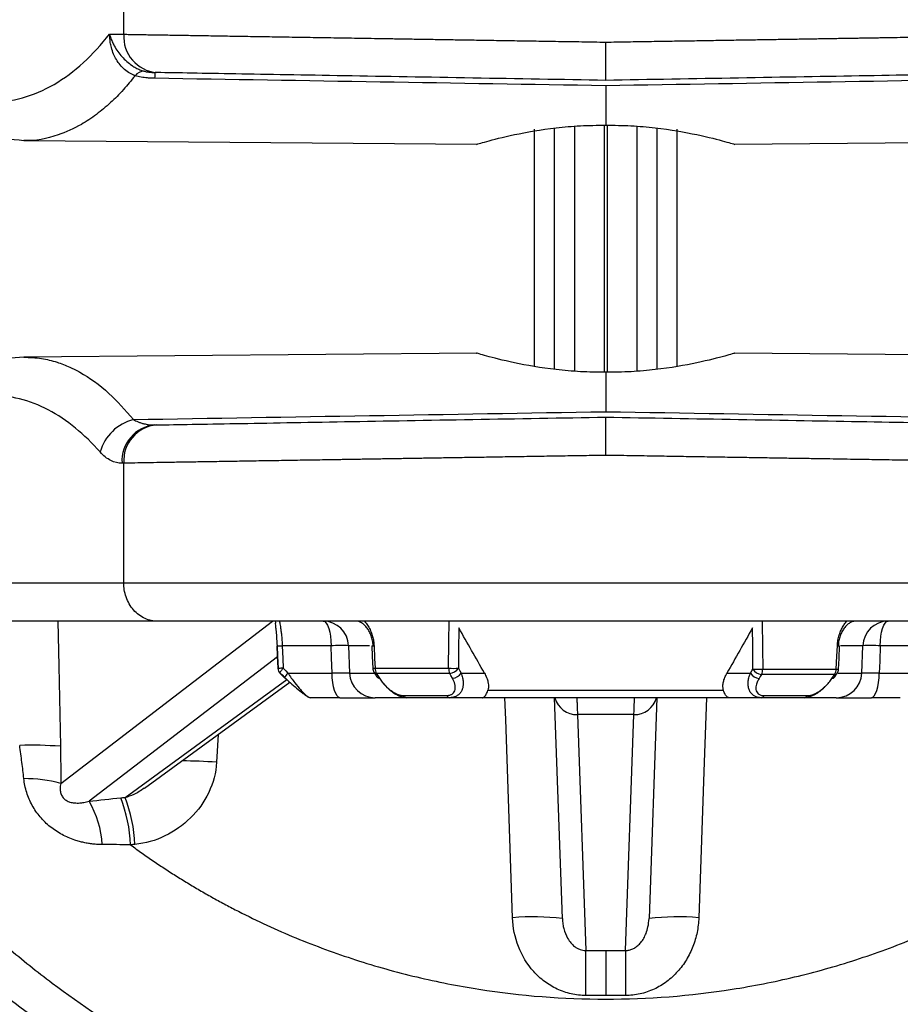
# Model space of a CAD drawing. Header units: millimetres. Extents: x 5 to 597, y 5 to 415.
# Tile 124 of 136: x 491.45 to 498.35, y 307.45 to 315.16. Entities that reach past the tile are written whole.
import ezdxf

# ---------------------------------------------------------------- set-up
doc = ezdxf.new("R2010")
doc.units = ezdxf.units.MM

msp = doc.modelspace()

# ---------------------------------------------------------------- linework, layer by layer
at = {"color": 7, "linetype": 'Continuous', "lineweight": 25}
for p, q in [((492.2633, 315.0504), (492.2633, 315.2233)), ((492.1521, 315.0524), (492.2633, 315.0504)), ((492.5215, 314.7505), (492.5081, 314.7507)), ((496.0393, 314.6465), (496.0393, 314.3374)), ((495.4822, 312.4462), (495.4822, 314.3058)), ((495.6393, 312.423), (495.6393, 314.3151)), ((496.4393, 314.3151), (496.4393, 312.423)), ((496.5964, 314.3058), (496.5964, 312.4462)), ((491.4816, 314.2188), (495.0294, 314.1879)), ((497.0491, 314.1879), (500.597, 314.2188)), ((495.0295, 312.5502), (491.4815, 312.5193)), ((500.5971, 312.5193), (497.0493, 312.5502)), ((496.0393, 312.4007), (496.0393, 312.0916)), ((492.5081, 311.9874), (492.5215, 311.9877)), ((492.2633, 311.6877), (492.2499, 311.6875)), ((492.2633, 310.7491), (492.2633, 311.6877)), ((490.1561, 310.7491), (492.2633, 310.7491)), ((492.5268, 310.4491), (490.4195, 310.4491)), ((493.8882, 310.256), (493.5055, 310.256)), ((494.0251, 310.256), (494.0326, 310.0421)), ((498.046, 310.0421), (498.0535, 310.256)), ((498.5731, 310.256), (498.1904, 310.256)), ((493.5491, 310.0421), (493.8958, 310.0421)), ((494.2324, 310.0799), (494.8089, 310.0799)), ((494.8172, 310.0396), (494.2446, 310.0396)), ((494.907, 310.0421), (495.0892, 310.0421)), ((496.9894, 310.0421), (497.1737, 310.0421)), ((497.8327, 310.032), (497.2607, 310.032)), ((497.2697, 310.0738), (497.8459, 310.0738)), ((497.8544, 310.0428), (497.855, 310.0438)), ((497.8642, 310.0731), (497.8643, 310.0731)), ((498.1827, 310.0421), (498.533, 310.0421)), ((492.4255, 309.1398), (493.5646, 309.9702)), ((494.4533, 309.8666), (494.794, 309.8666)), ((495.116, 309.9076), (496.9626, 309.9076)), ((497.2802, 309.8652), (497.6206, 309.8652)), ((493.9576, 309.8491), (493.7251, 309.8491)), ((494.4812, 309.8491), (494.2324, 309.8491)), ((494.8159, 309.8491), (494.4812, 309.8491)), ((495.074, 309.8491), (494.8159, 309.8491)), ((497.0046, 309.8491), (495.074, 309.8491)), ((495.6998, 308.1172), (495.6393, 309.8491)), ((496.4393, 309.8491), (496.3788, 308.1172)), ((497.2591, 309.8491), (497.0046, 309.8491)), ((497.5938, 309.8491), (497.2591, 309.8491)), ((497.8462, 309.8491), (497.5938, 309.8491)), ((498.3477, 309.8491), (498.121, 309.8491)), ((496.2604, 309.7162), (495.8182, 309.7162)), ((495.8182, 309.7162), (495.8828, 307.8667)), ((496.1958, 307.8667), (496.2604, 309.7162)), ((496.0393, 307.8669), (496.0393, 307.5144))]:
    msp.add_line(p, q, dxfattribs=at)
at = {"color": 8, "linetype": 'Continuous', "lineweight": 25}
for p, q in [((495.7937, 314.329), (495.7937, 312.4091)), ((496.0288, 312.4057), (496.0288, 314.3324)), ((496.0498, 314.3324), (496.0498, 312.4057)), ((496.2849, 312.4091), (496.2849, 314.329)), ((491.7691, 309.1767), (493.4299, 310.4491)), ((494.19, 310.256), (494.0251, 310.256)), ((498.0535, 310.256), (497.8784, 310.256)), ((493.4685, 310.1689), (491.9912, 309.0371)), ((494.0326, 310.0421), (494.2282, 310.0421)), ((497.8614, 310.0421), (498.046, 310.0421)), ((492.2738, 309.0674), (493.541, 309.9912)), ((493.0022, 309.5602), (492.9903, 309.3435))]:
    msp.add_line(p, q, dxfattribs=at)
at = {"color": 8, "linetype": 'Continuous', "lineweight": 25, "flags": 128}
for points in [[(491.7468, 310.4491), (491.7541, 310.0957), (491.767, 309.468)], [(495.3098, 308.1242), (495.2562, 309.6772), (495.2503, 309.8491)], [(496.8283, 309.8491), (496.8109, 309.3444), (496.7688, 308.1242)]]:
    msp.add_lwpolyline(points, dxfattribs=at)
at = {"color": 7, "linetype": 'Continuous', "lineweight": 25, "flags": 128}
for points in [[(493.8264, 310.4491), (493.8382, 310.4454), (493.8496, 310.4345), (493.8601, 310.4168), (493.8694, 310.3929), (493.877, 310.3638), (493.8829, 310.3304), (493.8866, 310.294), (493.8882, 310.256)], [(494.8089, 310.0799), (494.8112, 310.2866), (494.813, 310.4491)], [(497.2656, 310.4491), (497.2679, 310.2389), (497.2697, 310.0738)], [(498.1904, 310.256), (498.192, 310.294), (498.1957, 310.3304), (498.2015, 310.3638), (498.2092, 310.3929), (498.2185, 310.4168), (498.229, 310.4345), (498.2404, 310.4454), (498.2522, 310.4491)], [(494.889, 310.3964), (494.8872, 310.2191), (494.8857, 310.0799)], [(497.1929, 310.0738), (497.191, 310.2544), (497.1896, 310.3964)], [(493.466, 310.2555), (493.4651, 310.2555), (493.4641, 310.2557), (493.465, 310.256)], [(493.472, 310.0799), (493.4681, 310.1785), (493.465, 310.256)], [(493.466, 310.2555), (493.4692, 310.1758), (493.473, 310.0793)], [(493.5055, 310.256), (493.5095, 310.1574), (493.5125, 310.0799)], [(493.8958, 310.0421), (493.8916, 310.1619), (493.8882, 310.256)], [(494.206, 310.2554), (494.2096, 310.1757), (494.2141, 310.0792)], [(494.2242, 310.256), (494.2288, 310.1574), (494.2324, 310.0799)], [(497.8459, 310.0738), (497.8506, 310.1758), (497.8544, 310.256)], [(497.8642, 310.0731), (497.868, 310.1556), (497.8726, 310.2554)], [(498.1904, 310.256), (498.1861, 310.1362), (498.1827, 310.0421)], [(493.5125, 310.0799), (493.5027, 310.0796), (493.4937, 310.0794), (493.486, 310.0793), (493.4796, 310.0792), (493.475, 310.0793), (493.4721, 310.0794), (493.4711, 310.0796), (493.472, 310.0799)], [(493.4873, 310.0443), (493.5039, 310.0272), (493.5239, 310.0064)], [(493.5223, 310.0054), (493.5054, 310.0229), (493.4893, 310.0396)], [(493.5125, 310.0799), (493.533, 310.0587), (493.5491, 310.0421)], [(493.9576, 309.8491), (493.9458, 309.8527), (493.9345, 309.8636), (493.9239, 309.8813), (493.9147, 309.9052), (493.907, 309.9343), (493.9011, 309.9677), (493.8974, 310.0041), (493.8958, 310.0421)], [(494.2232, 310.0501), (494.2331, 310.0341), (494.2459, 310.0134)], [(494.2446, 310.0396), (494.2577, 310.0184), (494.268, 310.0017)], [(494.8385, 310.0017), (494.8266, 310.0229), (494.8172, 310.0396)], [(494.8857, 310.0799), (494.8976, 310.0587), (494.907, 310.0421)], [(497.1737, 310.0421), (497.1845, 310.0598), (497.1929, 310.0738)], [(497.2607, 310.032), (497.25, 310.0142), (497.2415, 310.0003)], [(497.8117, 310.0003), (497.8235, 310.018), (497.8327, 310.032)], [(497.834, 310.0121), (497.8435, 310.0264), (497.855, 310.0438)], [(498.121, 309.8491), (498.1328, 309.8527), (498.1441, 309.8636), (498.1546, 309.8813), (498.1639, 309.9052), (498.1716, 309.9343), (498.1774, 309.9677), (498.1812, 310.0041), (498.1827, 310.0421)], [(493.5258, 310.0017), (493.5241, 310.003), (493.5238, 310.0056), (493.5239, 310.0064)]]:
    msp.add_lwpolyline(points, dxfattribs=at)
at = {"color": 7, "linetype": 'Continuous', "lineweight": 25}
for centre, radius, start, end in [((492.5456, 315.0323), 0.2829, 176.32692, 265.11771), ((492.4343, 314.6535), 0.1092, 97.2608, 138.83747), ((492.9326, 314.7034), 0.4272, 173.64914, 179.75416), ((492.4324, 311.6729), 0.3693, 104.73234, 163.83711), ((492.5321, 311.7056), 0.2829, 94.88229, 183.67308), ((492.5456, 311.7058), 0.2829, 94.88229, 183.67308), ((493.8252, 310.2491), 0.2, 2, 90), ((498.2534, 310.2491), 0.2, 90, 178), ((493.5311, 310.082), 0.06, 182.27557, 224.01718), ((493.4916, 310.0429), 0.00446, 161.52327, 214.88056), ((494.2324, 310.0491), 0.2, 182, 270), ((494.274, 310.082), 0.06, 182.64181, 211.74793), ((494.3071, 310.0804), 0.0747, 180.38281, 213.14557), ((494.8473, 311.1274), 1.0482, 267.9005, 272.0995), ((494.91, 310.0796), 0.101, 179.83521, 203.34873), ((494.8092, 310.1315), 0.0923, 274.96278, 325.9967), ((494.8305, 310.0937), 0.0923, 275.00248, 325.99937), ((497.2499, 310.0897), 0.0898, 212.01813, 264.66331), ((497.2313, 311.1212), 1.0481, 267.90033, 272.09967), ((497.269, 310.1214), 0.0898, 212.02029, 264.69982), ((497.1707, 310.0732), 0.099, 335.39574, 0.33429), ((497.7721, 310.0741), 0.0737, 325.19633, 359.76177), ((497.8462, 310.0491), 0.2, 270, 358), ((497.8043, 310.0759), 0.06, 326.50724, 357.35811), ((494.2674, 310.0274), 0.0257, 213.2087, 271.16514), ((497.812, 310.0267), 0.0264, 269.37899, 326.37158), ((494.4834, 309.8835), 0.0345, 209.20774, 266.25473), ((494.8196, 309.876), 0.0272, 200.19696, 262.19359), ((497.2558, 309.8751), 0.0263, 277.11859, 337.71546), ((497.5918, 309.8828), 0.0338, 273.36174, 328.59148), ((491.54, 306.3843), 3.0921, 85.79023, 91.70439), ((491.4855, 308.1337), 1.0809, 74.79079, 90.27632), ((491.3591, 308.6599), 0.7362, 2.95725, 30.82691), ((491.1393, 308.6402), 1.1789, 2.67271, 21.06768), ((491.1636, 308.643), 1.1886, 2.6828, 20.92268), ((495.4711, 306.2384), 1.8927, 83.06084, 94.89009), ((496.6075, 306.2384), 1.8927, 85.10991, 96.93916), ((460.9837, 307.4858), 34.9012, 0.04668, 0.62537), ((531.0949, 307.4858), 34.9012, 179.37463, 179.95332)]:
    msp.add_arc(centre, radius, start, end, dxfattribs=at)
at = {"color": 8, "linetype": 'Continuous', "lineweight": 25}
for centre, radius, start, end in [((493.4761, 310.9313), 0.6759, 269.14313, 272.4943), ((493.9638, 308.802), 1.456, 87.58955, 92.97781), ((494.1867, 311.0218), 0.7666, 271.43902, 272.80463), ((497.8871, 310.8938), 0.6386, 267.05888, 268.69852), ((498.1148, 308.802), 1.456, 87.02219, 92.41045), ((493.5831, 310.0033), 0.1042, 132.65958, 156.83234), ((493.6198, 309.9654), 0.1043, 132.67217, 156.8229), ((494.1988, 310.7504), 0.6713, 271.3054, 272.87643), ((494.244, 310.0653), 0.0257, 213.24982, 271.23744), ((497.8329, 310.0588), 0.0268, 269.51226, 323.30522), ((497.8786, 310.7096), 0.6367, 267.05513, 268.70791), ((495.8124, 309.8918), 0.1757, 194.08518, 271.87965), ((496.2662, 309.8918), 0.1757, 268.12035, 345.91482), ((492.6156, 303.3988), 5.9565, 86.39315, 88.99757)]:
    msp.add_arc(centre, radius, start, end, dxfattribs=at)
at = {"color": 7, "linetype": 'Continuous', "lineweight": 25}
for points, knots in [([(490.2798, 315.085), (490.3429, 315.0008), (490.4108, 314.923), (490.555, 314.785), (490.6313, 314.7248), (490.7901, 314.626), (490.8727, 314.5874), (491.0412, 314.5346), (491.1271, 314.5204), (491.2991, 314.5174), (491.3851, 314.5286), (491.5541, 314.5755), (491.637, 314.6112), (491.7969, 314.7045), (491.8738, 314.762), (492.0194, 314.895), (492.0881, 314.9703), (492.1521, 315.0524)], [0, 0, 0, 0, 0.125, 0.125, 0.25, 0.25, 0.375, 0.375, 0.5, 0.5, 0.625, 0.625, 0.75, 0.75, 0.875, 0.875, 1, 1, 1, 1]), ([(492.1521, 315.0524), (492.1541, 315.0452), (492.1581, 315.0313), (492.1654, 315.0112), (492.173, 314.9928), (492.1808, 314.9761), (492.1944, 314.9498), (492.2156, 314.9156), (492.2486, 314.8739), (492.2857, 314.8369), (492.3234, 314.8079), (492.3581, 314.787), (492.3892, 314.772), (492.4102, 314.7652), (492.4205, 314.7618)], [0, 0, 0, 0, 0.058416, 0.112668, 0.162757, 0.208685, 0.250454, 0.381367, 0.500291, 0.629172, 0.75012, 0.835591, 0.918806, 1, 1, 1, 1]), ([(492.3521, 314.7254), (492.3517, 314.7255), (492.3508, 314.7258), (492.349, 314.7265), (492.3459, 314.7276), (492.3396, 314.73), (492.3271, 314.7355), (492.3021, 314.7485), (492.2556, 314.7822), (492.2129, 314.8351), (492.1822, 314.8969), (492.1668, 314.9424), (492.1554, 314.9949), (492.1533, 315.0302), (492.1521, 315.0524)], [0, 0, 0, 0, 0.003736, 0.007492, 0.015022, 0.030151, 0.06067, 0.12269, 0.250114, 0.499359, 0.617243, 0.749472, 0.842403, 1, 1, 1, 1]), ([(492.2633, 315.0504), (492.2788, 315.0502), (492.31, 315.0497), (492.3593, 315.0489), (492.4108, 315.048), (492.4647, 315.0471), (492.5209, 315.0462), (492.5794, 315.0453), (492.6404, 315.0443), (492.7038, 315.0432), (492.7695, 315.0422), (492.8377, 315.0411), (492.9083, 315.0399), (492.9814, 315.0387), (493.0568, 315.0375), (493.1347, 315.0362), (493.215, 315.0349), (493.2976, 315.0336), (493.3827, 315.0322), (493.4702, 315.0308), (493.56, 315.0294), (493.6522, 315.0279), (493.7466, 315.0263), (493.8393, 315.0248), (493.9314, 315.0233), (494.0242, 315.0218), (494.1235, 315.0202), (494.2294, 315.0184), (494.3421, 315.0166), (494.4617, 315.0146), (494.5882, 315.0126), (494.7218, 315.0104), (494.8625, 315.0081), (495.0103, 315.0057), (495.1651, 315.0032), (495.3269, 315.0006), (495.4957, 314.9979), (495.6711, 314.9951), (495.8531, 314.9921), (495.9766, 314.9901), (496.0393, 314.9891)], [0, 0, 0, 0, 0.02085, 0.041879, 0.063086, 0.084472, 0.106037, 0.127781, 0.149703, 0.171805, 0.194085, 0.216543, 0.239181, 0.261997, 0.284992, 0.308166, 0.331519, 0.35505, 0.37876, 0.402649, 0.426717, 0.450963, 0.475389, 0.499993, 0.521666, 0.544617, 0.568844, 0.594348, 0.62113, 0.649188, 0.678523, 0.709135, 0.741024, 0.77419, 0.808633, 0.844353, 0.881349, 0.919623, 0.959173, 1, 1, 1, 1]), ([(496.0393, 314.9891), (496.0682, 314.9896), (496.1256, 314.9905), (496.2111, 314.9919), (496.2953, 314.9933), (496.3782, 314.9946), (496.4597, 314.9959), (496.5399, 314.9972), (496.6186, 314.9985), (496.696, 314.9997), (496.7719, 315.0009), (496.8463, 315.0021), (496.9194, 315.0033), (496.9909, 315.0045), (497.061, 315.0056), (497.1296, 315.0067), (497.1967, 315.0078), (497.2623, 315.0089), (497.3265, 315.0099), (497.3892, 315.0109), (497.4504, 315.0119), (497.5101, 315.0129), (497.5683, 315.0139), (497.6251, 315.0148), (497.6805, 315.0157), (497.7344, 315.0166), (497.7868, 315.0174), (497.8378, 315.0183), (497.8874, 315.0191), (497.9357, 315.0199), (497.9825, 315.0206), (498.0279, 315.0214), (498.072, 315.0221), (498.1147, 315.0228), (498.1561, 315.0235), (498.1961, 315.0241), (498.2819, 315.0255), (498.4109, 315.0276), (498.5789, 315.0303), (498.7389, 315.0329), (498.8909, 315.0354), (499.0348, 315.0377), (499.1705, 315.0399), (499.2982, 315.042), (499.4177, 315.0439), (499.5291, 315.0458), (499.6325, 315.0474), (499.7284, 315.049), (499.7865, 315.0499), (499.8153, 315.0504)], [0, 0, 0, 0, 0.018823, 0.03738, 0.055669, 0.073692, 0.091448, 0.108937, 0.126159, 0.143114, 0.159802, 0.176224, 0.192379, 0.208266, 0.223887, 0.239242, 0.254329, 0.269149, 0.283703, 0.297989, 0.312009, 0.325762, 0.339248, 0.352467, 0.36542, 0.378105, 0.390524, 0.402675, 0.41456, 0.426178, 0.43753, 0.448614, 0.459431, 0.469982, 0.480266, 0.490282, 0.500032, 0.545, 0.589367, 0.633133, 0.676299, 0.718864, 0.760828, 0.802192, 0.842955, 0.883117, 0.922679, 0.96164, 1, 1, 1, 1]), ([(496.0393, 314.6891), (496.0393, 314.6893), (496.0393, 314.6897), (496.0393, 314.6933), (496.0392, 314.6998), (496.0392, 314.71), (496.0392, 314.7244), (496.0392, 314.7433), (496.0392, 314.7672), (496.0393, 314.7958), (496.0393, 314.829), (496.0394, 314.866), (496.0394, 314.9058), (496.0394, 314.9471), (496.0393, 314.9752), (496.0393, 314.9891)], [0, 0, 0, 0, 0.053096, 0.110887, 0.173489, 0.240935, 0.313139, 0.389872, 0.470736, 0.555155, 0.642378, 0.7315, 0.821511, 0.911356, 1, 1, 1, 1]), ([(490.3644, 314.8391), (490.4293, 314.7614), (490.5848, 314.5753), (490.8613, 314.384), (491.1721, 314.2454), (491.3783, 314.2277), (491.4816, 314.2188)], [0, 0, 0, 0, 0.191489, 0.458449, 0.728576, 1, 1, 1, 1]), ([(492.4205, 314.7618), (492.4245, 314.7607), (492.4327, 314.7585), (492.446, 314.7559), (492.4602, 314.7538), (492.4754, 314.7522), (492.4916, 314.7511), (492.5024, 314.7508), (492.5081, 314.7507)], [0, 0, 0, 0, 0.1442, 0.294185, 0.452659, 0.621921, 0.80386, 1, 1, 1, 1]), ([(496.0393, 314.6891), (495.6985, 314.695), (495.3452, 314.7012), (494.6502, 314.7133), (494.3089, 314.7193), (493.6783, 314.7303), (493.3894, 314.7353), (492.8925, 314.744), (492.6846, 314.7476), (492.5215, 314.7505)], [0, 0, 0, 0, 0.25, 0.25, 0.5, 0.5, 0.75, 0.75, 1, 1, 1, 1]), ([(499.5571, 314.7505), (499.394, 314.7476), (499.1861, 314.744), (498.6892, 314.7353), (498.4003, 314.7303), (497.7697, 314.7193), (497.4284, 314.7133), (496.7334, 314.7012), (496.3801, 314.695), (496.0393, 314.6891)], [0, 0, 0, 0, 0.25, 0.25, 0.5, 0.5, 0.75, 0.75, 1, 1, 1, 1]), ([(492.5054, 314.7053), (492.496, 314.7055), (492.4776, 314.706), (492.4504, 314.708), (492.4242, 314.7108), (492.3991, 314.7146), (492.375, 314.7194), (492.3597, 314.7234), (492.3521, 314.7253)], [0, 0, 0, 0, 0.177673, 0.349771, 0.517122, 0.680626, 0.841246, 1, 1, 1, 1]), ([(495.0294, 314.1879), (495.0293, 314.1879), (495.0228, 314.186), (495.0456, 314.1928), (495.1185, 314.2138), (495.3076, 314.264), (495.5859, 314.3129), (495.8398, 314.3355), (495.9728, 314.3368), (496.0393, 314.3374)], [0, 0, 0, 0, 0.000387, 0.125707, 0.251103, 0.50042, 0.749446, 0.87464, 1, 1, 1, 1]), ([(496.0393, 314.3374), (496.1056, 314.3368), (496.2386, 314.3355), (496.4925, 314.3129), (496.7708, 314.264), (496.9598, 314.2139), (497.0328, 314.1928), (497.0557, 314.186), (497.0491, 314.1879), (497.0491, 314.1879)], [0, 0, 0, 0, 0.125038, 0.250477, 0.499603, 0.748524, 0.873842, 0.998561, 1, 1, 1, 1]), ([(491.4816, 312.5193), (491.388, 312.5119), (491.2013, 312.4972), (490.9185, 312.3847), (490.6417, 312.2095), (490.4734, 312.0307), (490.3899, 311.942)], [0, 0, 0, 0, 0.252892, 0.504835, 0.754387, 1, 1, 1, 1]), ([(496.0393, 312.4007), (495.9731, 312.4013), (495.8402, 312.4026), (495.5864, 312.4252), (495.3079, 312.4741), (495.1188, 312.5242), (495.0457, 312.5453), (495.0229, 312.5521), (495.0294, 312.5502), (495.0295, 312.5502)], [0, 0, 0, 0, 0.124796, 0.250304, 0.499421, 0.748443, 0.873932, 0.998727, 1, 1, 1, 1]), ([(497.0493, 312.5502), (497.0493, 312.5502), (497.0558, 312.5522), (497.0331, 312.5454), (496.9603, 312.5243), (496.7714, 312.4742), (496.4932, 312.4253), (496.2393, 312.4026), (496.1062, 312.4013), (496.0393, 312.4007)], [0, 0, 0, 0, 0.000196, 0.125684, 0.250632, 0.500154, 0.74926, 0.873936, 1, 1, 1, 1]), ([(492.0777, 311.7757), (491.9557, 311.9144), (491.8185, 312.0282), (491.5256, 312.182), (491.3701, 312.2217), (491.0591, 312.2168), (490.9039, 312.1722), (490.6125, 312.0092), (490.4764, 311.8911), (490.3558, 311.7485)], [0, 0, 0, 0, 0.25, 0.25, 0.5, 0.5, 0.75, 0.75, 1, 1, 1, 1]), ([(492.3385, 312.0301), (492.3444, 312.0269), (492.3567, 312.0201), (492.3766, 312.0113), (492.3984, 312.0033), (492.4246, 311.9959), (492.4614, 311.9886), (492.4903, 311.9879), (492.5081, 311.9874)], [0, 0, 0, 0, 0.109861, 0.230062, 0.36056, 0.50124, 0.693133, 1, 1, 1, 1]), ([(492.5215, 311.9877), (492.6846, 311.9905), (492.8925, 311.9941), (493.3894, 312.0028), (493.6783, 312.0078), (494.3089, 312.0189), (494.6502, 312.0248), (495.3452, 312.0369), (495.6985, 312.0431), (496.0393, 312.0491)], [0, 0, 0, 0, 0.25, 0.25, 0.5, 0.5, 0.75, 0.75, 1, 1, 1, 1]), ([(496.0393, 311.749), (496.0393, 311.757), (496.0393, 311.7732), (496.0393, 311.7977), (496.0393, 311.8226), (496.0392, 311.8474), (496.0392, 311.8721), (496.0392, 311.8961), (496.0392, 311.9193), (496.0392, 311.9412), (496.0393, 311.9657), (496.0394, 311.9916), (496.0394, 312.0162), (496.0393, 312.0348), (496.0393, 312.0468), (496.0393, 312.0483), (496.0393, 312.0491)], [0, 0, 0, 0, 0.050866, 0.103271, 0.157101, 0.212216, 0.26845, 0.32561, 0.383487, 0.44185, 0.50046, 0.594826, 0.693462, 0.794957, 0.897698, 1, 1, 1, 1]), ([(496.0393, 312.0491), (496.3801, 312.0431), (496.7334, 312.0369), (497.4284, 312.0248), (497.7697, 312.0189), (498.4003, 312.0078), (498.6892, 312.0028), (499.1861, 311.9941), (499.394, 311.9905), (499.5571, 311.9877)], [0, 0, 0, 0, 0.25, 0.25, 0.5, 0.5, 0.75, 0.75, 1, 1, 1, 1]), ([(492.2499, 311.6875), (492.2198, 311.6869), (492.1903, 311.694), (492.1325, 311.7232), (492.1041, 311.7456), (492.0777, 311.7757)], [0, 0, 0, 0, 0.5, 0.5, 1, 1, 1, 1]), ([(496.0393, 311.749), (496.0104, 311.7485), (495.9529, 311.7476), (495.8675, 311.7462), (495.7833, 311.7449), (495.7004, 311.7435), (495.6189, 311.7422), (495.5387, 311.7409), (495.46, 311.7396), (495.3826, 311.7384), (495.3067, 311.7372), (495.2322, 311.736), (495.1592, 311.7348), (495.0877, 311.7336), (495.0176, 311.7325), (494.949, 311.7314), (494.8819, 311.7303), (494.8162, 311.7292), (494.7521, 311.7282), (494.6894, 311.7272), (494.6282, 311.7262), (494.5685, 311.7252), (494.5102, 311.7243), (494.4534, 311.7233), (494.3981, 311.7224), (494.3442, 311.7216), (494.2918, 311.7207), (494.2407, 311.7199), (494.1911, 311.719), (494.1429, 311.7183), (494.0961, 311.7175), (494.0507, 311.7167), (494.0066, 311.716), (493.9639, 311.7153), (493.9225, 311.7146), (493.8824, 311.714), (493.7967, 311.7126), (493.6676, 311.7105), (493.4997, 311.7078), (493.3397, 311.7052), (493.1877, 311.7027), (493.0438, 311.7004), (492.908, 311.6982), (492.7804, 311.6961), (492.6609, 311.6942), (492.5495, 311.6924), (492.4461, 311.6907), (492.3502, 311.6891), (492.2921, 311.6882), (492.2633, 311.6877)], [0, 0, 0, 0, 0.018823, 0.03738, 0.055669, 0.073692, 0.091448, 0.108937, 0.126159, 0.143114, 0.159802, 0.176224, 0.192379, 0.208266, 0.223887, 0.239242, 0.254329, 0.269149, 0.283703, 0.297989, 0.312009, 0.325762, 0.339248, 0.352467, 0.36542, 0.378105, 0.390524, 0.402675, 0.41456, 0.426178, 0.43753, 0.448614, 0.459431, 0.469982, 0.480266, 0.490282, 0.500032, 0.545, 0.589367, 0.633133, 0.676299, 0.718864, 0.760828, 0.802192, 0.842955, 0.883117, 0.922679, 0.96164, 1, 1, 1, 1]), ([(499.8153, 311.6877), (499.7998, 311.688), (499.7686, 311.6885), (499.7193, 311.6893), (499.6678, 311.6901), (499.6139, 311.691), (499.5577, 311.6919), (499.4991, 311.6929), (499.4382, 311.6938), (499.3748, 311.6949), (499.3091, 311.6959), (499.2409, 311.6971), (499.1703, 311.6982), (499.0972, 311.6994), (499.0218, 311.7006), (498.9439, 311.7019), (498.8636, 311.7032), (498.7809, 311.7045), (498.6959, 311.7059), (498.6084, 311.7073), (498.5186, 311.7088), (498.4264, 311.7103), (498.332, 311.7118), (498.2393, 311.7133), (498.1472, 311.7148), (498.0544, 311.7163), (497.9551, 311.7179), (497.8492, 311.7197), (497.7365, 311.7215), (497.6169, 311.7235), (497.4903, 311.7255), (497.3568, 311.7277), (497.2161, 311.73), (497.0683, 311.7324), (496.9135, 311.7349), (496.7517, 311.7375), (496.5829, 311.7402), (496.4075, 311.7431), (496.2255, 311.746), (496.102, 311.748), (496.0393, 311.749)], [0, 0, 0, 0, 0.02085, 0.041879, 0.063086, 0.084472, 0.106037, 0.127781, 0.149703, 0.171805, 0.194085, 0.216543, 0.239181, 0.261997, 0.284992, 0.308166, 0.331519, 0.35505, 0.37876, 0.402649, 0.426717, 0.450963, 0.475389, 0.499993, 0.521666, 0.544617, 0.568844, 0.594348, 0.62113, 0.649188, 0.678523, 0.709135, 0.741024, 0.77419, 0.808633, 0.844353, 0.881349, 0.919623, 0.959173, 1, 1, 1, 1]), ([(492.2633, 310.7491), (492.4471, 310.7491), (492.6763, 310.7491), (493.2093, 310.7491), (493.5131, 310.7491), (494.1736, 310.7491), (494.5303, 310.7491), (495.2711, 310.7491), (495.6552, 310.7491), (496.0393, 310.7491)], [0, 0, 0, 0, 0.25, 0.25, 0.5, 0.5, 0.75, 0.75, 1, 1, 1, 1]), ([(492.5268, 310.4491), (492.4957, 310.4491), (492.4622, 310.4555), (492.3974, 310.4847), (492.3662, 310.5076), (492.3148, 310.5662), (492.2946, 310.6017), (492.269, 310.6756), (492.2633, 310.7137), (492.2633, 310.7491)], [0, 0, 0, 0, 0.25, 0.25, 0.5, 0.5, 0.75, 0.75, 1, 1, 1, 1]), ([(496.0393, 310.7491), (496.4234, 310.7491), (496.8075, 310.7491), (497.5483, 310.7491), (497.905, 310.7491), (498.5655, 310.7491), (498.8692, 310.7491), (499.4023, 310.7491), (499.6315, 310.7491), (499.8153, 310.7491)], [0, 0, 0, 0, 0.25, 0.25, 0.5, 0.5, 0.75, 0.75, 1, 1, 1, 1]), ([(499.5518, 310.4491), (499.4664, 310.4491), (499.3706, 310.4491), (499.1587, 310.4491), (499.0436, 310.4491), (498.6719, 310.4491), (498.3891, 310.4491), (497.7749, 310.4491), (497.4429, 310.4491), (496.754, 310.4491), (496.3965, 310.4491), (495.6821, 310.4491), (495.3246, 310.4491), (494.6357, 310.4491), (494.3037, 310.4491), (493.6895, 310.4491), (493.4067, 310.4491), (493.0349, 310.4491), (492.9199, 310.4491), (492.708, 310.4491), (492.6122, 310.4491), (492.5268, 310.4491)], [0, 0, 0, 0, 0.0625, 0.0625, 0.125, 0.125, 0.25, 0.25, 0.375, 0.375, 0.5, 0.5, 0.625, 0.625, 0.75, 0.75, 0.875, 0.875, 0.9375, 0.9375, 1, 1, 1, 1]), ([(493.454, 310.4439), (493.4528, 310.4417), (493.4499, 310.4365), (493.4513, 310.4163), (493.4551, 310.3806), (493.4608, 310.3258), (493.463, 310.2802), (493.4643, 310.2557)], [0, 0, 0, 0, 0.117119, 0.282483, 0.48438, 0.722822, 1, 1, 1, 1]), ([(493.483, 310.4491), (493.483, 310.4489), (493.4831, 310.4485), (493.4837, 310.4457), (493.4846, 310.4413), (493.486, 310.4332), (493.4885, 310.4189), (493.4922, 310.3954), (493.4961, 310.3668), (493.4999, 310.3336), (493.5033, 310.2962), (493.5048, 310.2696), (493.5055, 310.256)], [0, 0, 0, 0, 0.065633, 0.129295, 0.191012, 0.250811, 0.375998, 0.500418, 0.620002, 0.742975, 0.869569, 1, 1, 1, 1]), ([(494.2173, 310.256), (494.2169, 310.2629), (494.2159, 310.2764), (494.2126, 310.2962), (494.2082, 310.3153), (494.2025, 310.3335), (494.1959, 310.3506), (494.1882, 310.3665), (494.1799, 310.3811), (494.1675, 310.3992), (494.15, 310.4189), (494.1273, 310.436), (494.1035, 310.447), (494.0879, 310.4484), (494.0799, 310.4491)], [0, 0, 0, 0, 0.065759, 0.130535, 0.194352, 0.257237, 0.319218, 0.380323, 0.440582, 0.500026, 0.624343, 0.749546, 0.870859, 1, 1, 1, 1]), ([(494.1498, 310.4491), (494.1539, 310.4443), (494.1622, 310.4347), (494.1737, 310.4187), (494.1841, 310.4015), (494.1936, 310.3831), (494.2038, 310.3592), (494.2136, 310.3294), (494.2214, 310.2932), (494.2233, 310.2685), (494.2242, 310.256)], [0, 0, 0, 0, 0.101383, 0.201371, 0.300718, 0.400189, 0.500549, 0.667899, 0.833146, 1, 1, 1, 1]), ([(497.8544, 310.256), (497.8548, 310.2635), (497.8558, 310.2784), (497.859, 310.3005), (497.8635, 310.322), (497.8694, 310.3431), (497.8782, 310.368), (497.8909, 310.3957), (497.9083, 310.4248), (497.922, 310.4409), (497.9288, 310.4491)], [0, 0, 0, 0, 0.100536, 0.199981, 0.299128, 0.398781, 0.499734, 0.666324, 0.831898, 1, 1, 1, 1]), ([(497.9987, 310.4491), (497.9947, 310.4489), (497.9867, 310.4485), (497.9747, 310.4457), (497.963, 310.4413), (497.9475, 310.4332), (497.9285, 310.4189), (497.9077, 310.3954), (497.8898, 310.3668), (497.8755, 310.3336), (497.865, 310.2962), (497.8625, 310.2696), (497.8612, 310.256)], [0, 0, 0, 0, 0.065633, 0.129295, 0.191012, 0.250811, 0.375998, 0.500418, 0.620002, 0.742975, 0.869569, 1, 1, 1, 1]), ([(494.0338, 310.0421), (494.0354, 310.0409), (494.0227, 310.0403), (493.9731, 310.0403), (493.9369, 310.0409), (493.8958, 310.0421)], [0, 0, 0, 0, 0.5, 0.5, 1, 1, 1, 1]), ([(494.907, 310.0421), (494.9093, 310.0358), (494.9137, 310.0237), (494.9182, 310.0058), (494.9212, 309.9891), (494.9228, 309.9734), (494.9231, 309.9589), (494.9223, 309.9455), (494.9205, 309.9334), (494.9178, 309.9224), (494.9128, 309.9073), (494.9032, 309.8895), (494.8865, 309.8715), (494.8659, 309.8586), (494.8424, 309.8505), (494.8247, 309.8495), (494.8159, 309.8491)], [0, 0, 0, 0, 0.067919, 0.132684, 0.194308, 0.252805, 0.308194, 0.360497, 0.409737, 0.455945, 0.499158, 0.606817, 0.709816, 0.809021, 0.905398, 1, 1, 1, 1]), ([(495.0892, 310.0421), (495.0924, 310.0361), (495.0988, 310.0242), (495.1065, 310.0066), (495.1126, 309.9895), (495.1178, 309.9702), (495.1209, 309.9493), (495.1209, 309.9273), (495.1176, 309.9141), (495.116, 309.9076)], [0, 0, 0, 0, 0.130143, 0.256538, 0.379747, 0.50035, 0.675461, 0.841175, 1, 1, 1, 1]), ([(496.9626, 309.9076), (496.9615, 309.9115), (496.9594, 309.9192), (496.958, 309.9315), (496.9578, 309.9445), (496.959, 309.9583), (496.9627, 309.9789), (496.9712, 310.007), (496.9832, 310.0302), (496.9894, 310.0421)], [0, 0, 0, 0, 0.094496, 0.191094, 0.290369, 0.392861, 0.49907, 0.743091, 1, 1, 1, 1]), ([(497.2591, 309.8491), (497.2544, 309.8492), (497.245, 309.8495), (497.2317, 309.8517), (497.2191, 309.8553), (497.2074, 309.8603), (497.1919, 309.8695), (497.1748, 309.886), (497.1614, 309.9117), (497.1548, 309.9419), (497.155, 309.9731), (497.1608, 310.0071), (497.1692, 310.0297), (497.1737, 310.0421)], [0, 0, 0, 0, 0.049619, 0.099344, 0.149356, 0.199834, 0.25095, 0.371455, 0.501195, 0.619245, 0.750744, 0.863911, 1, 1, 1, 1]), ([(498.1827, 310.0421), (498.1414, 310.0409), (498.1055, 310.0403), (498.0559, 310.0403), (498.0432, 310.0409), (498.0448, 310.0421)], [0, 0, 0, 0, 0.5, 0.5, 1, 1, 1, 1]), ([(493.5239, 310.0064), (493.5388, 309.9932), (493.569, 309.9661), (493.6197, 309.9222), (493.6606, 309.8875), (493.691, 309.8647), (493.7039, 309.8578), (493.7105, 309.8543)], [0, 0, 0, 0, 0.229131, 0.466801, 0.721224, 0.857439, 1, 1, 1, 1]), ([(494.268, 310.0017), (494.2712, 309.9966), (494.2777, 309.9865), (494.2889, 309.9715), (494.3033, 309.954), (494.3217, 309.9346), (494.3456, 309.9135), (494.3714, 309.8948), (494.3948, 309.8819), (494.4134, 309.8742), (494.4274, 309.8699), (494.441, 309.8671), (494.4492, 309.8668), (494.4533, 309.8666)], [0, 0, 0, 0, 0.084964, 0.167663, 0.248668, 0.377154, 0.498484, 0.62769, 0.748923, 0.812245, 0.874996, 0.937778, 1, 1, 1, 1]), ([(494.4812, 309.8491), (494.47, 309.8499), (494.4476, 309.8516), (494.4117, 309.8651), (494.3763, 309.8855), (494.3327, 309.9191), (494.3069, 309.951), (494.2903, 309.9716)], [0, 0, 0, 0, 0.168388, 0.339375, 0.503294, 0.678596, 1, 1, 1, 1]), ([(494.794, 309.8666), (494.7976, 309.8667), (494.8048, 309.8669), (494.8147, 309.8686), (494.8238, 309.8714), (494.8321, 309.8752), (494.8426, 309.8823), (494.8534, 309.8947), (494.86, 309.9134), (494.8614, 309.9345), (494.8578, 309.9563), (494.8504, 309.979), (494.8425, 309.9941), (494.8385, 310.0017)], [0, 0, 0, 0, 0.050124, 0.099474, 0.148842, 0.199021, 0.250758, 0.371821, 0.50102, 0.622095, 0.750489, 0.87295, 1, 1, 1, 1]), ([(497.2415, 310.0003), (497.2386, 309.9952), (497.2328, 309.9853), (497.2261, 309.9705), (497.22, 309.9532), (497.2159, 309.934), (497.216, 309.913), (497.2216, 309.8941), (497.2319, 309.881), (497.2436, 309.8731), (497.2543, 309.8686), (497.2665, 309.8657), (497.2756, 309.8654), (497.2802, 309.8652)], [0, 0, 0, 0, 0.0849897, 0.1676778, 0.2485793, 0.3773156, 0.4984108, 0.6281648, 0.748828, 0.8124244, 0.8751971, 0.9379382, 1, 1, 1, 1]), ([(497.6206, 309.8652), (497.624, 309.8653), (497.6307, 309.8655), (497.6415, 309.8673), (497.6527, 309.8701), (497.6644, 309.8741), (497.6817, 309.8814), (497.7049, 309.8941), (497.7339, 309.9146), (497.7626, 309.9398), (497.7899, 309.9692), (497.8043, 309.9897), (497.8117, 310.0003)], [0, 0, 0, 0, 0.049985, 0.099189, 0.148497, 0.198783, 0.25087, 0.3714, 0.501168, 0.657002, 0.821436, 1, 1, 1, 1]), ([(495.074, 309.8491), (495.0756, 309.8492), (495.0788, 309.8495), (495.0836, 309.8517), (495.0879, 309.8548), (495.0918, 309.8587), (495.0968, 309.8648), (495.103, 309.8747), (495.1099, 309.8895), (495.114, 309.9018), (495.116, 309.9076)], [0, 0, 0, 0, 0.118961, 0.228524, 0.328697, 0.419489, 0.500913, 0.681528, 0.847771, 1, 1, 1, 1]), ([(497.0046, 309.8491), (497.0027, 309.8493), (496.9989, 309.8497), (496.9933, 309.8528), (496.9881, 309.8572), (496.9822, 309.8642), (496.9757, 309.8746), (496.9688, 309.8893), (496.9646, 309.9017), (496.9626, 309.9076)], [0, 0, 0, 0, 0.140175, 0.270472, 0.39075, 0.500894, 0.678904, 0.845239, 1, 1, 1, 1]), ([(497.7577, 309.9376), (497.7502, 309.9293), (497.7326, 309.9096), (497.6991, 309.885), (497.6623, 309.8643), (497.6262, 309.8514), (497.6045, 309.8498), (497.5938, 309.8491)], [0, 0, 0, 0, 0.16584, 0.390653, 0.602311, 0.804148, 1, 1, 1, 1]), ([(493.7087, 309.8557), (493.71, 309.8547), (493.7171, 309.8497), (493.7215, 309.8493), (493.7251, 309.8491)], [0, 0, 0, 0, 0.183936, 1, 1, 1, 1]), ([(493.9576, 309.8491), (494.0402, 309.8491), (494.1123, 309.8491), (494.1865, 309.8491), (494.2052, 309.8491), (494.2297, 309.8491), (494.2351, 309.8491), (494.2336, 309.8491)], [0, 0, 0, 0, 0.5, 0.5, 0.75, 0.75, 1, 1, 1, 1]), ([(495.8131, 309.8491), (495.8131, 309.8488), (495.8131, 309.8484), (495.8133, 309.845), (495.8135, 309.8396), (495.8138, 309.8319), (495.8141, 309.8221), (495.8146, 309.81), (495.8152, 309.7957), (495.8158, 309.7792), (495.8165, 309.7605), (495.8173, 309.7397), (495.8179, 309.7241), (495.8182, 309.7162)], [0, 0, 0, 0, 0.089969, 0.180125, 0.270469, 0.361001, 0.451721, 0.54263, 0.633726, 0.725012, 0.816486, 0.908148, 1, 1, 1, 1]), ([(496.2604, 309.7162), (496.2607, 309.7234), (496.2612, 309.7378), (496.262, 309.7571), (496.2626, 309.7747), (496.2632, 309.7904), (496.2638, 309.8042), (496.2642, 309.8162), (496.2646, 309.8264), (496.2649, 309.8347), (496.2652, 309.8411), (496.2653, 309.8457), (496.2654, 309.8485), (496.2655, 309.8489), (496.2655, 309.8491)], [0, 0, 0, 0, 0.084205, 0.16825, 0.252138, 0.335866, 0.419436, 0.502848, 0.586102, 0.669197, 0.752135, 0.834914, 0.917536, 1, 1, 1, 1]), ([(497.845, 309.8491), (497.8419, 309.8491), (497.8675, 309.8491), (497.9419, 309.8491), (497.9719, 309.8491), (498.0416, 309.8491), (498.0797, 309.8491), (498.121, 309.8491)], [0, 0, 0, 0, 0.5, 0.5, 0.75, 0.75, 1, 1, 1, 1]), ([(491.4803, 309.2145), (491.4779, 309.2357), (491.4732, 309.2784), (491.4654, 309.343), (491.457, 309.4087), (491.451, 309.4528), (491.448, 309.475)], [0, 0, 0, 0, 0.244165, 0.492226, 0.744175, 1, 1, 1, 1]), ([(492.9903, 309.3435), (492.9858, 309.2601), (492.9643, 309.1808), (492.893, 309.031), (492.8452, 308.9648), (492.7274, 308.8483), (492.6607, 308.8013), (492.5116, 308.7296), (492.4332, 308.707), (492.3509, 308.6986)], [0, 0, 0, 0, 0.25, 0.25, 0.5, 0.5, 0.75, 0.75, 1, 1, 1, 1]), ([(492.0942, 308.6979), (492.0821, 308.6981), (492.0579, 308.6985), (492.0218, 308.7016), (491.9859, 308.7064), (491.9504, 308.7132), (491.9151, 308.7219), (491.8744, 308.7343), (491.8289, 308.7517), (491.763, 308.7835), (491.6858, 308.834), (491.6062, 308.9116), (491.5534, 308.988), (491.5211, 309.0543), (491.502, 309.1063), (491.4878, 309.1598), (491.4828, 309.1963), (491.4803, 309.2145)], [0, 0, 0, 0, 0.041779, 0.08341, 0.124966, 0.166525, 0.208168, 0.249979, 0.312958, 0.375331, 0.500443, 0.625314, 0.749889, 0.812207, 0.87487, 0.937476, 1, 1, 1, 1]), ([(491.7691, 309.1767), (491.7679, 309.17), (491.7656, 309.1573), (491.7647, 309.1384), (491.7656, 309.1212), (491.7683, 309.1055), (491.7741, 309.0864), (491.7874, 309.0632), (491.813, 309.0417), (491.8437, 309.029), (491.8797, 309.0229), (491.9158, 309.0231), (491.9539, 309.0278), (491.9777, 309.0338), (491.9912, 309.0371)], [0, 0, 0, 0, 0.062471, 0.118306, 0.16784, 0.211553, 0.250146, 0.326203, 0.405284, 0.500297, 0.609821, 0.750006, 0.858966, 1, 1, 1, 1]), ([(501.507, 308.6692), (501.4812, 308.6395), (501.4267, 308.5767), (501.3383, 308.4792), (501.2389, 308.3735), (501.1279, 308.2603), (501.0046, 308.1402), (500.8684, 308.0141), (500.7188, 307.8827), (500.555, 307.747), (500.2198, 307.4859), (499.725, 307.156), (499.028, 306.793), (498.3242, 306.5161), (497.5736, 306.3103), (496.8159, 306.187), (496.0414, 306.1454), (495.2667, 306.1865), (494.5083, 306.3096), (493.7574, 306.5151), (493.0626, 306.7881), (492.3651, 307.1492), (491.8086, 307.5181), (491.3697, 307.8704), (491.0887, 308.1235), (490.8682, 308.3424), (490.7019, 308.5198), (490.6101, 308.6251), (490.5716, 308.6692)], [0, 0, 0, 0, 0.0095171, 0.0201242, 0.0318212, 0.0446083, 0.0584853, 0.0734522, 0.0895091, 0.106656, 0.1248927, 0.1923103, 0.2501278, 0.3146956, 0.374777, 0.4379132, 0.4998083, 0.5617764, 0.6249865, 0.6850645, 0.7496237, 0.8050797, 0.8747788, 0.9106986, 0.9411812, 0.966226, 0.9858324, 1, 1, 1, 1]), ([(492.317, 308.6952), (492.3467, 308.6736), (492.406, 308.6304), (492.4966, 308.5677), (492.5881, 308.5065), (492.6808, 308.4469), (492.7747, 308.389), (492.8696, 308.3328), (492.9657, 308.2782), (493.063, 308.2252), (493.2752, 308.1144), (493.6103, 307.9598), (494.0775, 307.7881), (494.5571, 307.6534), (495.2085, 307.5248), (496.0387, 307.4598), (496.8693, 307.5247), (497.5207, 307.6532), (498.0005, 307.7879), (498.4672, 307.9594), (498.8285, 308.126), (499.0919, 308.2657), (499.265, 308.3648), (499.4344, 308.4694), (499.6004, 308.5789), (499.7079, 308.6564), (499.7616, 308.6952)], [0, 0, 0, 0, 0.013861, 0.027718, 0.041575, 0.055437, 0.069308, 0.083192, 0.097095, 0.11102, 0.124972, 0.187441, 0.250074, 0.312486, 0.374992, 0.50003, 0.62476, 0.687402, 0.749964, 0.81241, 0.87471, 0.899866, 0.924946, 0.949978, 0.974987, 1, 1, 1, 1]), ([(495.8848, 307.5142), (495.8457, 307.5142), (495.8066, 307.5185), (495.7314, 307.5355), (495.6951, 307.5479), (495.6248, 307.5807), (495.5913, 307.601), (495.5299, 307.647), (495.5016, 307.673), (495.4236, 307.7599), (495.3839, 307.8259), (495.3276, 307.971), (495.3124, 308.0464), (495.3098, 308.1242)], [0, 0, 0, 0, 0.125, 0.125, 0.25, 0.25, 0.375, 0.375, 0.5, 0.5, 0.75, 0.75, 1, 1, 1, 1]), ([(495.6998, 308.1172), (495.7002, 308.1094), (495.701, 308.0945), (495.7037, 308.0736), (495.7071, 308.0551), (495.7158, 308.0178), (495.7329, 307.9733), (495.7646, 307.927), (495.7912, 307.901), (495.8161, 307.8843), (495.8379, 307.8743), (495.8602, 307.868), (495.8753, 307.8671), (495.8828, 307.8667)], [0, 0, 0, 0, 0.074151, 0.140493, 0.199029, 0.249762, 0.498875, 0.632941, 0.747958, 0.817239, 0.881506, 0.94195, 1, 1, 1, 1]), ([(496.7688, 308.1242), (496.7675, 308.0854), (496.763, 308.0471), (496.7476, 307.9714), (496.7366, 307.9339), (496.7087, 307.8621), (496.6918, 307.8276), (496.6515, 307.7615), (496.6283, 307.7302), (496.5769, 307.673), (496.5483, 307.6467), (496.4862, 307.6002), (496.4532, 307.5804), (496.3833, 307.5478), (496.3461, 307.5351), (496.271, 307.5184), (496.2328, 307.5142), (496.1938, 307.5142)], [0, 0, 0, 0, 0.125, 0.125, 0.25, 0.25, 0.375, 0.375, 0.5, 0.5, 0.625, 0.625, 0.75, 0.75, 0.875, 0.875, 1, 1, 1, 1]), ([(496.1958, 307.8667), (496.2004, 307.8669), (496.2097, 307.8672), (496.2236, 307.8697), (496.2375, 307.8736), (496.2514, 307.8792), (496.265, 307.8864), (496.2784, 307.8952), (496.2914, 307.9056), (496.3039, 307.9176), (496.3158, 307.9312), (496.3271, 307.9463), (496.3415, 307.9694), (496.3579, 308.0045), (496.3737, 308.0563), (496.377, 308.0956), (496.3788, 308.1172)], [0, 0, 0, 0, 0.035899, 0.072764, 0.110993, 0.150938, 0.192913, 0.237185, 0.283984, 0.333503, 0.385907, 0.441333, 0.499899, 0.629342, 0.795962, 1, 1, 1, 1])]:
    msp.add_open_spline(points, degree=3, knots=knots, dxfattribs=at)
at = {"color": 8, "linetype": 'Continuous', "lineweight": 25}
for points, knots in [([(492.3521, 314.7253), (492.3218, 314.6881), (492.2591, 314.6112), (492.158, 314.5101), (492.0482, 314.4181), (491.9116, 314.3272), (491.7222, 314.2448), (491.5709, 314.2103), (491.4818, 314.2189), (491.4815, 314.2189)], [0, 0, 0, 0, 0.113985, 0.235401, 0.364262, 0.500577, 0.705331, 0.999209, 1, 1, 1, 1]), ([(491.4808, 312.5189), (491.5269, 312.5172), (491.6138, 312.514), (491.7338, 312.4837), (491.8342, 312.4454), (491.9715, 312.3757), (492.1412, 312.2558), (492.2754, 312.1022), (492.3385, 312.0301)], [0, 0, 0, 0, 0.154994, 0.291674, 0.405338, 0.495967, 0.763102, 1, 1, 1, 1]), ([(493.5491, 310.0421), (493.5671, 310.0162), (493.5992, 309.9701), (493.6431, 309.9173), (493.6734, 309.8845), (493.6943, 309.8649), (493.7044, 309.8584), (493.7087, 309.8557)], [0, 0, 0, 0, 0.328028, 0.583124, 0.739983, 0.888685, 1, 1, 1, 1]), ([(492.2738, 309.0674), (492.2977, 309.0746), (492.352, 309.0907), (492.398, 309.1242), (492.4236, 309.1429)], [0, 0, 0, 0, 0.440948, 1, 1, 1, 1])]:
    msp.add_open_spline(points, degree=3, knots=knots, dxfattribs=at)
at = {"color": 7, "linetype": 'Continuous', "lineweight": 25}
for points in [[(496.0393, 314.6465), (494.8613, 314.6661), (493.6834, 314.6857), (492.5054, 314.7053)], [(499.5731, 314.7053), (498.3952, 314.6857), (497.2172, 314.6661), (496.0393, 314.6465)], [(492.3385, 312.0301), (493.5721, 312.0506), (494.8057, 312.0711), (496.0393, 312.0916)], [(496.0393, 312.0916), (497.2729, 312.0711), (498.5065, 312.0506), (499.7401, 312.0301)], [(495.0892, 310.0421), (495.0224, 310.1601), (494.9557, 310.2782), (494.889, 310.3964)], [(497.1896, 310.3964), (497.1229, 310.2782), (497.0562, 310.1601), (496.9894, 310.0421)], [(491.767, 309.468), (491.769, 309.3706), (491.7698, 309.2734), (491.7691, 309.1767)], [(491.9912, 309.0371), (492.0733, 309.0467), (492.1561, 309.0557), (492.2394, 309.064)], [(492.2394, 309.064), (492.2509, 309.0652), (492.2624, 309.0663), (492.2738, 309.0674)], [(492.317, 308.6952), (492.2423, 308.6967), (492.1681, 308.6976), (492.0942, 308.6979)], [(492.3509, 308.6986), (492.3396, 308.6975), (492.3283, 308.6963), (492.317, 308.6952)], [(491.5989, 307.3125), (491.1983, 307.6003), (490.8241, 307.9288), (490.4867, 308.2887)], [(495.8828, 307.8667), (495.9349, 307.8668), (495.9871, 307.8669), (496.0393, 307.8669)], [(496.0393, 307.8669), (496.0915, 307.8669), (496.1437, 307.8668), (496.1958, 307.8667)], [(496.0393, 307.5144), (495.9878, 307.5144), (495.9363, 307.5143), (495.8848, 307.5142)], [(496.1938, 307.5142), (496.1423, 307.5143), (496.0908, 307.5144), (496.0393, 307.5144)]]:
    msp.add_open_spline(points, degree=3, dxfattribs=at)

doc.saveas('drawing.dxf')
